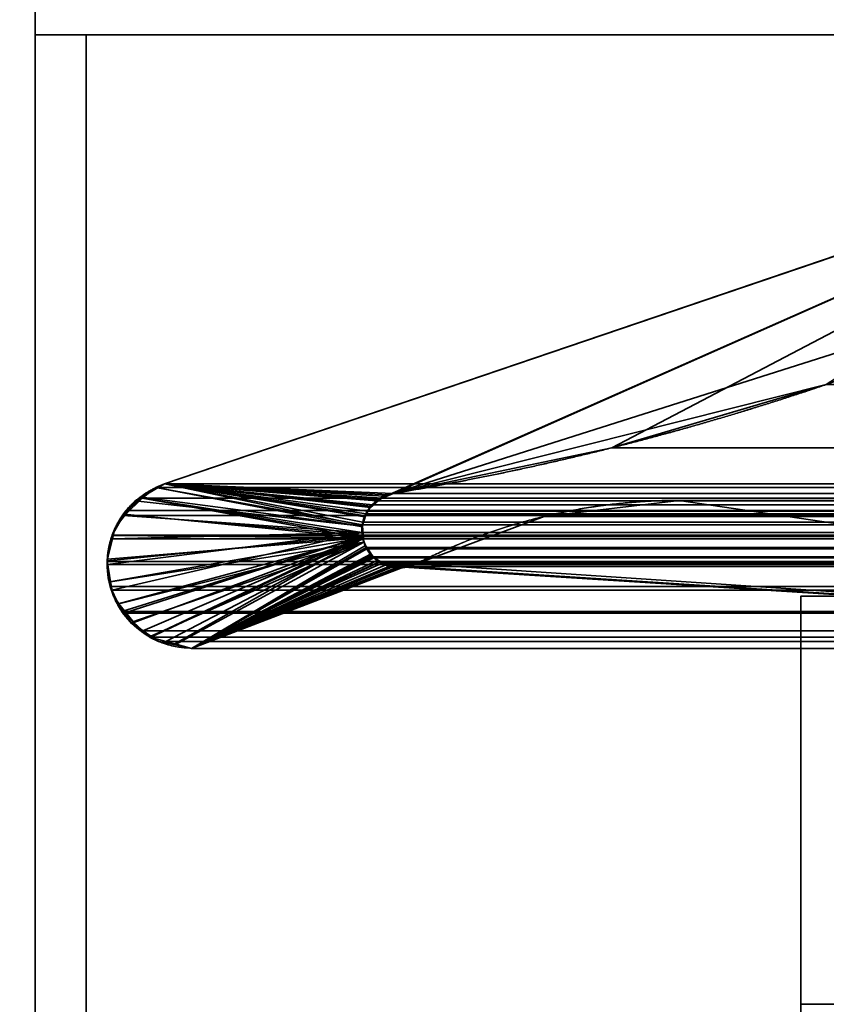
# Model space of a CAD drawing. Header units: millimetres. Extents: x -625 to 3625, y -115 to 71.
# Tile 40 of 256: x -413 to -409, y -2 to 3. Entities that reach past the tile are written whole.
import ezdxf

# ---------------------------------------------------------------- set-up
doc = ezdxf.new("R2010")
doc.units = ezdxf.units.MM
doc.layers.add('151', color=7, linetype='Continuous', true_color=0xffffff)

# ---------------------------------------------------------------- blocks, each defined once
blk = doc.blocks.new('UG_SURFACE_001')
at = {"layer": '151', "color": 252, "linetype": 'Continuous', "lineweight": 35}
for points in [[(625, -31, 2234.9999), (625, 69, 2234.9999), (-625, 69, 2234.9999), (-625, -31, 2234.9999)], [(-475, -31, 2085), (-475, 69, 2085), (475, 69, 2085), (475, -31, 2085)]]:
    blk.add_3dface(points, dxfattribs=at)
blk = doc.blocks.new('UG_SURFACE_009')
at = {"layer": '151', "color": 43, "linetype": 'Continuous', "lineweight": 35}
for points in [[(-409, -49, 2017), (409, -49, 2017), (409, 0, 2017), (-409, 0, 2017)], [(-409, 0, 2), (-370, 0, 951.5), (-344, 0, 948)], [(-409, 0, 2), (-409, 0, 2017), (-370, 0, 1186.5), (-370, 0, 951.5)], [(-344, 0, 948), (-318, 0, 951.5), (409, 0, 2), (-409, 0, 2)], [(-409, 0, 2017), (-344, 0, 1190.0001), (-370, 0, 1186.5)], [(-318, 0, 1186.5), (-344, 0, 1190.0001), (-409, 0, 2017), (409, 0, 2017)], [(-409, -23.5, 1121.0001), (-409, 0, 2017), (-409, -20.7324, 30.5)], [(-409, -23.5, 1121.0001), (-409, -23.5, 1145), (-409, 0, 2017)], [(-409, -23.5, 1145), (-409, -32.5, 1145), (-409, -32.5, 1148.5), (-409, 0, 2017)], [(-409, 0, 2017), (-409, 0, 2), (-409, -19.5, 23.5), (-409, -19.5, 24.884)], [(-409, -49, 2017), (-409, 0, 2017), (-409, -32.5, 1148.5), (-409, -35.5, 1148.5)], [(-409, -20.7324, 30.5), (-409, 0, 2017), (-409, -19.5, 24.884)], [(-409, 0, 2), (409, 0, 2), (409, -2), (-409, -2)], [(-409, -19.5, 23.5), (-409, 0, 2), (-409, -2), (-409, -23.5, 12.5)]]:
    blk.add_3dface(points, dxfattribs=at)
blk = doc.blocks.new('UG_SURFACE_012')
at = {"layer": '151', "color": 46, "linetype": 'Continuous', "lineweight": 35}
for points in [[(-406.8378, 2.3457, -5), (-412.1169, 0.55, -5), (-412.1169, 0.55, 2020.6168), (-406.8378, 2.3457, 2015.3377)], [(-412.1169, 0.55, -5), (-406.8378, 2.3457, -5), (-411.0695, 0.4741, -5)], [(-406.8378, 2.3457, 2015.3377), (-412.1169, 0.55, 2020.6168), (-410.9966, 0.5033, 2019.4967), (-409.9251, 0.727, 2018.425)], [(-411.0177, 0.4949, -5), (-411.0695, 0.4741, -5), (-406.8378, 2.3457, -5)], [(-406.8378, 2.3457, -5), (-410.9966, 0.5033, -5), (-411.0177, 0.4949, -5)], [(-406.8378, 2.3457, -5), (-406.3314, 1.9846, -5), (-410.9966, 0.5033, -5)], [(-409.9251, 0.727, 2018.425), (-408.8752, 1.0371, 2017.3752), (-406.8378, 2.3457, 2015.3377)], [(-408.8752, 1.0371, -5), (-410.9966, 0.5033, -5), (-406.3314, 1.9846, -5), (-406.4144, 1.935, -5)], [(-410.9966, 0.5033, -5), (-408.8752, 1.0371, -5), (-408.8752, 1.0371, 2017.3752)], [(-408.8752, 1.0371, 2017.3752), (-409.9251, 0.727, 2018.425), (-410.9966, 0.5033, -5)], [(-409.9251, 0.727, 2018.425), (-410.9966, 0.5033, 2019.4967), (-410.9966, 0.5033, -5)], [(-412.2276, 0.4853, -5), (-412.1591, 0.533, 2020.6592), (-412.1169, 0.55, 2020.6168)], [(-412.1169, 0.55, 2020.6168), (-412.1169, 0.55, -5), (-412.2276, 0.4853, -5)], [(-412.2276, 0.4853, -5), (-412.1169, 0.55, -5), (-411.1474, 0.3471, -5), (-411.1488, 0.3428, -5)], [(-412.2276, 0.4853, -5), (-412.2266, 0.4804, 2020.7267), (-412.1591, 0.533, 2020.6592)], [(-411.147, 0.297, 2019.6469), (-411.1492, 0.3391, 2019.6493), (-412.1591, 0.533, 2020.6592), (-412.2266, 0.4804, 2020.7267)], [(-412.1169, 0.55, 2020.6168), (-412.1591, 0.533, 2020.6592), (-411.1492, 0.3391, 2019.6493), (-411.1474, 0.347, 2019.6474)], [(-412.1169, 0.55, -5), (-411.0695, 0.4741, -5), (-411.0697, 0.474, -5)], [(-411.0697, 0.474, -5), (-411.1075, 0.4341, -5), (-412.1169, 0.55, -5)], [(-411.1075, 0.4341, -5), (-411.1236, 0.4171, -5), (-412.1169, 0.55, -5)], [(-412.1169, 0.55, -5), (-411.1236, 0.4171, -5), (-411.1317, 0.3934, -5)], [(-411.1317, 0.3934, -5), (-411.1474, 0.3471, -5), (-412.1169, 0.55, -5)], [(-412.1169, 0.55, 2020.6168), (-411.0389, 0.4909, 2019.5389), (-411.0188, 0.4968, 2019.5189)], [(-411.0188, 0.4968, 2019.5189), (-410.9966, 0.5033, 2019.4967), (-412.1169, 0.55, 2020.6168)], [(-412.1169, 0.55, 2020.6168), (-411.1063, 0.4412, 2019.6064), (-411.068, 0.4694, 2019.568)], [(-412.1169, 0.55, 2020.6168), (-411.1373, 0.3893, 2019.6373), (-411.1346, 0.3939, 2019.6345)], [(-411.068, 0.4694, 2019.568), (-411.0389, 0.4909, 2019.5389), (-412.1169, 0.55, 2020.6168)], [(-411.1346, 0.3939, 2019.6345), (-411.1095, 0.4358, 2019.6095), (-412.1169, 0.55, 2020.6168)], [(-411.1095, 0.4358, 2019.6095), (-411.1063, 0.4412, 2019.6064), (-412.1169, 0.55, 2020.6168)], [(-411.1474, 0.347, 2019.6474), (-411.1373, 0.3893, 2019.6373), (-412.1169, 0.55, 2020.6168)], [(-412.2266, 0.4804, 2020.7267), (-412.2276, 0.4853, -5), (-412.2595, 0.4666, -5)], [(-411.1488, 0.3428, -5), (-412.2595, 0.4666, -5), (-412.2276, 0.4853, -5)], [(-411.0697, 0.474, -5), (-411.0695, 0.4741, -5), (-411.0188, 0.4968, 2019.5189)], [(-411.0188, 0.4968, 2019.5189), (-411.0389, 0.4909, 2019.5389), (-411.0697, 0.474, -5)], [(-411.0389, 0.4909, 2019.5389), (-411.068, 0.4694, 2019.568), (-411.0697, 0.474, -5)], [(-411.0695, 0.4741, -5), (-411.0177, 0.4949, -5), (-411.0188, 0.4968, 2019.5189)], [(-410.9966, 0.5033, 2019.4967), (-411.0188, 0.4968, 2019.5189), (-411.0177, 0.4949, -5)], [(-411.0177, 0.4949, -5), (-410.9966, 0.5033, -5), (-410.9966, 0.5033, 2019.4967)], [(-412.2266, 0.4804, 2020.7267), (-412.3041, 0.42, 2020.8042), (-412.3142, 0.4021, 2020.8142), (-411.1464, 0.2863, 2019.6464)], [(-412.3096, 0.3994, -5), (-412.3041, 0.42, 2020.8042), (-412.2266, 0.4804, 2020.7267)], [(-412.2266, 0.4804, 2020.7267), (-412.2595, 0.4666, -5), (-412.3096, 0.3994, -5)], [(-412.3096, 0.3994, -5), (-412.2595, 0.4666, -5), (-411.1488, 0.3428, -5), (-411.1441, 0.2973, -5)], [(-412.2266, 0.4804, 2020.7267), (-411.1464, 0.2863, 2019.6464), (-411.147, 0.297, 2019.6469)], [(-411.1095, 0.4358, 2019.6095), (-411.1346, 0.3939, 2019.6345), (-411.1317, 0.3934, -5)], [(-411.1317, 0.3934, -5), (-411.1236, 0.4171, -5), (-411.1095, 0.4358, 2019.6095)], [(-411.1236, 0.4171, -5), (-411.1075, 0.4341, -5), (-411.1095, 0.4358, 2019.6095)], [(-411.1063, 0.4412, 2019.6064), (-411.1095, 0.4358, 2019.6095), (-411.1075, 0.4341, -5)], [(-411.1075, 0.4341, -5), (-411.0697, 0.474, -5), (-411.068, 0.4694, 2019.568)], [(-411.068, 0.4694, 2019.568), (-411.1063, 0.4412, 2019.6064), (-411.1075, 0.4341, -5)], [(-404.6716, -0.2556, -5), (-410.8828, 0.159, -5), (-410.2576, 0.3907, -5), (-409.5955, 0.4694, -5)], [(-409.5955, 0.4694, 2018.0955), (-410.2576, 0.3907, 2018.7576), (-410.8828, 0.159, 2019.3827), (-404.6716, -0.2556, 2013.1717)], [(-410.2576, 0.3907, 2018.7576), (-409.5955, 0.4694, 2018.0955), (-409.5955, 0.4694, -5), (-410.2576, 0.3907, -5)], [(-409.5955, 0.4694, -5), (-404.6716, 0.4694, -5), (-404.6716, -0.2556, -5)], [(-404.6716, -0.2556, 2013.1717), (-404.6716, 0.4694, 2013.1717), (-409.5955, 0.4694, 2018.0955)], [(-409.5955, 0.4694, 2018.0955), (-404.6716, 0.4694, 2013.1717), (-404.6716, 0.4694, -5), (-409.5955, 0.4694, -5)], [(-412.3142, 0.4021, 2020.8142), (-412.373, 0.2984, 2020.8731), (-412.3731, 0.2979, 2020.8731), (-411.1464, 0.2863, 2019.6464)], [(-412.3582, 0.3341, -5), (-412.373, 0.2984, 2020.8731), (-412.3142, 0.4021, 2020.8142)], [(-411.1441, 0.2973, -5), (-412.3673, 0.2965, -5), (-412.3582, 0.3341, -5), (-412.3096, 0.3994, -5)], [(-412.3142, 0.4021, 2020.8142), (-412.3096, 0.3994, -5), (-412.3582, 0.3341, -5)], [(-412.3096, 0.3994, -5), (-412.3142, 0.4021, 2020.8142), (-412.3041, 0.42, 2020.8042)], [(-411.1474, 0.3471, -5), (-411.1317, 0.3934, -5), (-411.1346, 0.3939, 2019.6345)], [(-411.1346, 0.3939, 2019.6345), (-411.1373, 0.3893, 2019.6373), (-411.1474, 0.3471, -5)], [(-411.1373, 0.3893, 2019.6373), (-411.1474, 0.347, 2019.6474), (-411.1474, 0.3471, -5)], [(-410.2576, 0.3907, -5), (-410.8828, 0.159, -5), (-410.8828, 0.159, 2019.3827), (-410.2576, 0.3907, 2018.7576)], [(-411.1474, 0.347, 2019.6474), (-411.1492, 0.3391, 2019.6493), (-411.1441, 0.2973, -5)], [(-411.1492, 0.3391, 2019.6493), (-411.147, 0.297, 2019.6469), (-411.1441, 0.2973, -5)], [(-411.1488, 0.3428, -5), (-411.1474, 0.3471, -5), (-411.1474, 0.347, 2019.6474)], [(-411.1441, 0.2973, -5), (-411.1488, 0.3428, -5), (-411.1474, 0.347, 2019.6474)], [(-411.1441, 0.2973, -5), (-412.3971, 0.1735, -5), (-412.395, 0.1823, -5), (-412.3673, 0.2965, -5)], [(-412.3802, 0.0709, -5), (-412.3971, 0.1735, -5), (-411.1441, 0.2973, -5), (-411.1407, 0.2647, -5)], [(-412.395, 0.1823, -5), (-412.3949, 0.1821, 2020.8948), (-412.3731, 0.2979, 2020.8731)], [(-412.3731, 0.2979, 2020.8731), (-412.3673, 0.2965, -5), (-412.395, 0.1823, -5)], [(-411.1464, 0.2863, 2019.6464), (-412.3731, 0.2979, 2020.8731), (-412.3949, 0.1821, 2020.8948)], [(-412.3673, 0.2965, -5), (-412.3731, 0.2979, 2020.8731), (-412.373, 0.2984, 2020.8731)], [(-412.373, 0.2984, 2020.8731), (-412.3582, 0.3341, -5), (-412.3673, 0.2965, -5)], [(-411.1407, 0.2647, -5), (-411.1441, 0.2973, -5), (-411.147, 0.297, 2019.6469)], [(-411.1407, 0.2647, -5), (-411.147, 0.297, 2019.6469), (-411.1464, 0.2863, 2019.6464)], [(-411.1464, 0.2863, 2019.6464), (-412.3949, 0.1821, 2020.8948), (-412.3973, 0.1693, 2020.8974), (-412.3851, 0.0703, 2020.885)], [(-411.1464, 0.2863, 2019.6464), (-412.3851, 0.0703, 2020.885), (-412.3822, 0.0469, 2020.8821), (-412.3428, -0.0375, 2020.8428)], [(-412.3401, -0.0369, -5), (-412.3702, 0.0105, -5), (-412.3802, 0.0709, -5), (-411.1407, 0.2647, -5)], [(-412.3428, -0.0375, 2020.8428), (-412.3252, -0.0754, 2020.8251), (-412.266, -0.1298, 2020.766), (-411.1464, 0.2863, 2019.6464)], [(-411.1407, 0.2647, -5), (-412.2816, -0.1289, -5), (-412.3401, -0.0369, -5)], [(-412.1834, -0.1965, -5), (-412.2691, -0.1375, -5), (-412.2816, -0.1289, -5), (-411.1407, 0.2647, -5)], [(-411.1464, 0.2863, 2019.6464), (-412.266, -0.1298, 2020.766), (-412.1881, -0.2015, 2020.6881), (-412.1872, -0.2018, 2020.6871)], [(-412.1872, -0.2018, 2020.6871), (-412.0656, -0.2339, 2020.5655), (-411.1464, 0.2863, 2019.6464)], [(-411.1407, 0.2647, -5), (-412.0657, -0.2389, -5), (-412.1455, -0.2226, -5), (-412.1834, -0.1965, -5)], [(-411.1407, 0.2647, -5), (-411.1314, 0.2489, -5), (-411.9836, -0.2556, -5), (-412.0657, -0.2389, -5)], [(-412.0656, -0.2339, 2020.5655), (-411.9836, -0.2556, 2020.4837), (-411.1325, 0.2484, 2019.6326), (-411.1464, 0.2863, 2019.6464)], [(-411.9836, -0.2556, -5), (-411.1314, 0.2489, -5), (-411.1052, 0.2047, -5)], [(-411.9836, -0.2556, 2020.4837), (-411.1269, 0.2332, 2019.6269), (-411.1325, 0.2484, 2019.6326)], [(-411.1407, 0.2647, -5), (-411.1464, 0.2863, 2019.6464), (-411.1325, 0.2484, 2019.6326)], [(-411.1325, 0.2484, 2019.6326), (-411.1314, 0.2489, -5), (-411.1407, 0.2647, -5)], [(-411.1314, 0.2489, -5), (-411.1325, 0.2484, 2019.6326), (-411.1269, 0.2332, 2019.6269)], [(-411.1314, 0.2489, -5), (-411.1269, 0.2332, 2019.6269), (-411.1045, 0.2077, 2019.6044)], [(-411.1045, 0.2077, 2019.6044), (-411.1052, 0.2047, -5), (-411.1314, 0.2489, -5)], [(-411.1045, 0.2077, 2019.6044), (-411.1269, 0.2332, 2019.6269), (-411.9836, -0.2556, 2020.4837)], [(-411.9836, -0.2556, 2020.4837), (-411.0753, 0.1745, 2019.5754), (-411.1045, 0.2077, 2019.6044)], [(-411.1052, 0.2047, -5), (-411.1007, 0.1972, -5), (-411.9836, -0.2556, -5)], [(-411.9836, -0.2556, -5), (-411.1007, 0.1972, -5), (-411.0596, 0.1688, -5)], [(-411.1007, 0.1972, -5), (-411.1052, 0.2047, -5), (-411.1045, 0.2077, 2019.6044)], [(-411.1007, 0.1972, -5), (-411.1045, 0.2077, 2019.6044), (-411.0753, 0.1745, 2019.5754)], [(-411.1007, 0.1972, -5), (-411.0753, 0.1745, 2019.5754), (-411.0611, 0.1692, 2019.5611)], [(-411.0611, 0.1692, 2019.5611), (-411.0596, 0.1688, -5), (-411.1007, 0.1972, -5)], [(-412.3971, 0.1735, -5), (-412.3973, 0.1693, 2020.8974), (-412.3949, 0.1821, 2020.8948)], [(-412.3851, 0.0703, 2020.885), (-412.3973, 0.1693, 2020.8974), (-412.3971, 0.1735, -5)], [(-412.3949, 0.1821, 2020.8948), (-412.395, 0.1823, -5), (-412.3971, 0.1735, -5)], [(-412.3971, 0.1735, -5), (-412.3802, 0.0709, -5), (-412.3851, 0.0703, 2020.885)], [(-411.0611, 0.1692, 2019.5611), (-411.0753, 0.1745, 2019.5754), (-411.9836, -0.2556, 2020.4837)], [(-411.0092, 0.1494, 2019.5091), (-411.0611, 0.1692, 2019.5611), (-411.9836, -0.2556, 2020.4837)], [(-411.0596, 0.1688, -5), (-411.0361, 0.1525, -5), (-411.9836, -0.2556, -5)], [(-411.9836, -0.2556, 2020.4837), (-404.6716, -0.2556, 2013.1717), (-410.8828, 0.159, 2019.3827), (-410.9462, 0.1468, 2019.4461)], [(-411.9836, -0.2556, -5), (-411.0361, 0.1525, -5), (-411.0095, 0.1479, -5)], [(-411.9836, -0.2556, 2020.4837), (-410.9834, 0.1396, 2019.4836), (-411.0092, 0.1494, 2019.5091)], [(-411.0095, 0.1479, -5), (-410.9587, 0.139, -5), (-411.9836, -0.2556, -5)], [(-410.9462, 0.1468, 2019.4461), (-410.9834, 0.1396, 2019.4836), (-411.9836, -0.2556, 2020.4837)], [(-411.0596, 0.1688, -5), (-411.0611, 0.1692, 2019.5611), (-411.0092, 0.1494, 2019.5091)], [(-411.0092, 0.1494, 2019.5091), (-411.0361, 0.1525, -5), (-411.0596, 0.1688, -5)], [(-411.0092, 0.1494, 2019.5091), (-411.0095, 0.1479, -5), (-411.0361, 0.1525, -5)], [(-411.0095, 0.1479, -5), (-411.0092, 0.1494, 2019.5091), (-410.9834, 0.1396, 2019.4836)], [(-411.0095, 0.1479, -5), (-410.9834, 0.1396, 2019.4836), (-410.9462, 0.1468, 2019.4461)], [(-410.9462, 0.1468, 2019.4461), (-410.9587, 0.139, -5), (-411.0095, 0.1479, -5)], [(-410.9462, 0.1468, 2019.4461), (-410.9462, 0.1423, -5), (-410.9587, 0.139, -5)], [(-410.9462, 0.1423, -5), (-410.8828, 0.159, -5), (-404.6716, -0.2556, -5)], [(-410.9462, 0.1423, -5), (-410.9462, 0.1468, 2019.4461), (-410.8828, 0.159, 2019.3827)], [(-410.8828, 0.159, 2019.3827), (-410.8828, 0.159, -5), (-410.9462, 0.1423, -5)], [(-404.6716, -0.2556, -5), (-411.9836, -0.2556, -5), (-410.9587, 0.139, -5), (-410.9462, 0.1423, -5)], [(-412.3822, 0.0469, 2020.8821), (-412.3851, 0.0703, 2020.885), (-412.3802, 0.0709, -5)], [(-412.3802, 0.0709, -5), (-412.3702, 0.0105, -5), (-412.3822, 0.0469, 2020.8821)], [(-412.3428, -0.0375, 2020.8428), (-412.3822, 0.0469, 2020.8821), (-412.3702, 0.0105, -5)], [(-412.3702, 0.0105, -5), (-412.3401, -0.0369, -5), (-412.3428, -0.0375, 2020.8428)], [(-412.3252, -0.0754, 2020.8251), (-412.3428, -0.0375, 2020.8428), (-412.3401, -0.0369, -5)], [(-412.3401, -0.0369, -5), (-412.2816, -0.1289, -5), (-412.266, -0.1298, 2020.766)], [(-412.266, -0.1298, 2020.766), (-412.3252, -0.0754, 2020.8251), (-412.3401, -0.0369, -5)], [(-412.2816, -0.1289, -5), (-412.2691, -0.1375, -5), (-412.266, -0.1298, 2020.766)], [(-412.1881, -0.2015, 2020.6881), (-412.266, -0.1298, 2020.766), (-412.2691, -0.1375, -5)], [(-412.2691, -0.1375, -5), (-412.1834, -0.1965, -5), (-412.1872, -0.2018, 2020.6871)], [(-412.1872, -0.2018, 2020.6871), (-412.1881, -0.2015, 2020.6881), (-412.2691, -0.1375, -5)], [(-412.1872, -0.2018, 2020.6871), (-412.1834, -0.1965, -5), (-412.1455, -0.2226, -5)], [(-412.0656, -0.2339, 2020.5655), (-412.1872, -0.2018, 2020.6871), (-412.1455, -0.2226, -5)], [(-412.1455, -0.2226, -5), (-412.0657, -0.2389, -5), (-412.0656, -0.2339, 2020.5655)], [(-411.9836, -0.2556, 2020.4837), (-412.0656, -0.2339, 2020.5655), (-412.0657, -0.2389, -5)], [(-412.0657, -0.2389, -5), (-411.9836, -0.2556, -5), (-411.9836, -0.2556, 2020.4837)], [(-404.6716, -0.2556, 2013.1717), (-411.9836, -0.2556, 2020.4837), (-411.9836, -0.2556, -5), (-404.6716, -0.2556, -5)]]:
    blk.add_3dface(points, dxfattribs=at)
blk = doc.blocks.new('UG_SURFACE_013')
at = {"layer": '151', "color": 46, "linetype": 'Continuous', "lineweight": 35}
for points in [[(-406.8378, 2.3457, 2015.3377), (-412.1169, 0.55, 2020.6168), (412.1169, 0.55, 2020.6168), (406.8378, 2.3457, 2015.3377)], [(-409.9251, 0.727, 2018.425), (-410.9966, 0.5033, 2019.4967), (-412.1169, 0.55, 2020.6168), (-406.8378, 2.3457, 2015.3377)], [(-406.8378, 2.3457, 2015.3377), (-408.8752, 1.0371, 2017.3752), (-409.9251, 0.727, 2018.425)], [(-409.9251, 0.727, 2018.425), (408.8752, 1.0371, 2017.3752), (409.9251, 0.727, 2018.425)], [(-409.9251, 0.727, 2018.425), (-408.8752, 1.0371, 2017.3752), (408.8752, 1.0371, 2017.3752)], [(409.9251, 0.727, 2018.425), (-410.9966, 0.5033, 2019.4967), (-409.9251, 0.727, 2018.425)], [(409.9251, 0.727, 2018.425), (410.9966, 0.5033, 2019.4967), (-410.9966, 0.5033, 2019.4967)], [(-412.1591, 0.533, 2020.6592), (-412.227, 0.4801, 2020.7269), (412.227, 0.4801, 2020.7269)], [(-412.227, 0.4801, 2020.7269), (-412.1591, 0.533, 2020.6592), (-411.1465, 0.3497, 2019.6466), (-411.1497, 0.3118, 2019.6497)], [(412.1591, 0.533, 2020.6592), (412.1169, 0.55, 2020.6168), (-412.1169, 0.55, 2020.6168), (-412.1591, 0.533, 2020.6592)], [(-412.1591, 0.533, 2020.6592), (-412.1169, 0.55, 2020.6168), (-411.1454, 0.3629, 2019.6455), (-411.1465, 0.3497, 2019.6466)], [(-412.1591, 0.533, 2020.6592), (412.227, 0.4801, 2020.7269), (412.1591, 0.533, 2020.6592)], [(-412.1169, 0.55, 2020.6168), (-410.9966, 0.5033, 2019.4967), (-411.0499, 0.4801, 2019.5498)], [(-412.1169, 0.55, 2020.6168), (-411.0783, 0.4678, 2019.5782), (-411.0956, 0.4484, 2019.5956)], [(-411.0499, 0.4801, 2019.5498), (-411.0783, 0.4678, 2019.5782), (-412.1169, 0.55, 2020.6168)], [(-412.1169, 0.55, 2020.6168), (-411.1241, 0.4162, 2019.6242), (-411.1292, 0.4035, 2019.6292)], [(-411.0956, 0.4484, 2019.5956), (-411.1241, 0.4162, 2019.6242), (-412.1169, 0.55, 2020.6168)], [(-411.1292, 0.4035, 2019.6292), (-411.1454, 0.3629, 2019.6455), (-412.1169, 0.55, 2020.6168)], [(-411.0499, 0.4801, 2019.5498), (-410.9966, 0.5033, 2019.4967), (410.9966, 0.5033, 2019.4967)], [(410.9966, 0.5033, 2019.4967), (411.0389, 0.4909, 2019.5389), (-411.0499, 0.4801, 2019.5498)], [(411.0389, 0.4909, 2019.5389), (411.0501, 0.4827, 2019.5501), (-411.0499, 0.4801, 2019.5498)], [(-411.0499, 0.4801, 2019.5498), (411.0501, 0.4827, 2019.5501), (411.0962, 0.4486, 2019.5961)], [(-412.3183, 0.3949, 2020.8182), (-412.3041, 0.42, 2020.8042), (-412.227, 0.4801, 2020.7269), (-411.1497, 0.3118, 2019.6497)], [(412.3041, 0.42, 2020.8042), (412.227, 0.4801, 2020.7269), (-412.227, 0.4801, 2020.7269), (-412.3041, 0.42, 2020.8042)], [(-411.1241, 0.4162, 2019.6242), (-411.0956, 0.4484, 2019.5956), (411.0962, 0.4486, 2019.5961)], [(411.0962, 0.4486, 2019.5961), (411.1063, 0.4412, 2019.6064), (-411.1241, 0.4162, 2019.6242)], [(411.1063, 0.4412, 2019.6064), (411.1291, 0.4029, 2019.6292), (-411.1241, 0.4162, 2019.6242)], [(411.0962, 0.4486, 2019.5961), (-411.0956, 0.4484, 2019.5956), (-411.0783, 0.4678, 2019.5782)], [(411.0962, 0.4486, 2019.5961), (-411.0783, 0.4678, 2019.5782), (-411.0499, 0.4801, 2019.5498)], [(-404.6716, -0.2556, 2013.1717), (-410.8828, 0.159, 2019.3827), (-410.2576, 0.3907, 2018.7576), (-409.5955, 0.4694, 2018.0955)], [(410.2576, 0.3907, 2018.7576), (409.5955, 0.4694, 2018.0955), (-409.5955, 0.4694, 2018.0955), (-410.2576, 0.3907, 2018.7576)], [(-409.5955, 0.4694, 2018.0955), (-404.6716, 0.4694, 2013.1717), (-404.6716, -0.2556, 2013.1717)], [(409.5955, 0.4694, 2018.0955), (404.6716, 0.4694, 2013.1717), (-404.6716, 0.4694, 2013.1717), (-409.5955, 0.4694, 2018.0955)], [(-411.1497, 0.3118, 2019.6497), (-412.3761, 0.2817, 2020.8762), (-412.373, 0.2984, 2020.8731), (-412.3183, 0.3949, 2020.8182)], [(412.373, 0.2984, 2020.8731), (412.3183, 0.3949, 2020.8182), (-412.3183, 0.3949, 2020.8182), (-412.373, 0.2984, 2020.8731)], [(-412.3183, 0.3949, 2020.8182), (412.3183, 0.3949, 2020.8182), (412.3041, 0.42, 2020.8042)], [(-412.3041, 0.42, 2020.8042), (-412.3183, 0.3949, 2020.8182), (412.3041, 0.42, 2020.8042)], [(411.1373, 0.3893, 2019.6373), (-411.1465, 0.3497, 2019.6466), (-411.1454, 0.3629, 2019.6455)], [(411.1373, 0.3893, 2019.6373), (411.1468, 0.3494, 2019.6469), (-411.1465, 0.3497, 2019.6466)], [(-411.1454, 0.3629, 2019.6455), (-411.1292, 0.4035, 2019.6292), (411.1291, 0.4029, 2019.6292)], [(411.1291, 0.4029, 2019.6292), (411.1373, 0.3893, 2019.6373), (-411.1454, 0.3629, 2019.6455)], [(411.1291, 0.4029, 2019.6292), (-411.1292, 0.4035, 2019.6292), (-411.1241, 0.4162, 2019.6242)], [(-410.2576, 0.3907, 2018.7576), (-410.8828, 0.159, 2019.3827), (410.8828, 0.159, 2019.3827), (410.2576, 0.3907, 2018.7576)], [(-411.1497, 0.3118, 2019.6497), (-411.1465, 0.3497, 2019.6466), (411.1468, 0.3494, 2019.6469)], [(-411.147, 0.2928, 2019.6471), (-411.1497, 0.3118, 2019.6497), (411.1468, 0.3494, 2019.6469)], [(411.1468, 0.3494, 2019.6469), (411.1492, 0.3391, 2019.6493), (-411.147, 0.2928, 2019.6471)], [(411.1492, 0.3391, 2019.6493), (411.1468, 0.2927, 2019.6466), (-411.147, 0.2928, 2019.6471)], [(-412.3956, 0.1555, 2020.8955), (-412.3973, 0.1693, 2020.8974), (-412.3761, 0.2817, 2020.8762), (-411.1497, 0.3118, 2019.6497)], [(-411.1497, 0.3118, 2019.6497), (-412.3743, 0.0299, 2020.8743), (-412.3822, 0.0469, 2020.8821), (-412.3956, 0.1555, 2020.8955)], [(-412.3761, 0.2817, 2020.8762), (412.3761, 0.2817, 2020.8762), (412.373, 0.2984, 2020.8731)], [(-412.373, 0.2984, 2020.8731), (-412.3761, 0.2817, 2020.8762), (412.373, 0.2984, 2020.8731)], [(-411.1497, 0.3118, 2019.6497), (-411.147, 0.2928, 2019.6471), (-412.3252, -0.0754, 2020.8251), (-412.3743, 0.0299, 2020.8743)], [(-412.316, -0.0838, 2020.8161), (-412.3252, -0.0754, 2020.8251), (-411.147, 0.2928, 2019.6471)], [(-411.147, 0.2928, 2019.6471), (-412.2224, -0.1699, 2020.7224), (-412.316, -0.0838, 2020.8161)], [(-412.1881, -0.2015, 2020.6881), (-412.2224, -0.1699, 2020.7224), (-411.147, 0.2928, 2019.6471)], [(-411.147, 0.2928, 2019.6471), (-411.1455, 0.2818, 2019.6455), (-412.1092, -0.2224, 2020.6091), (-412.1881, -0.2015, 2020.6881)], [(-411.1455, 0.2818, 2019.6455), (-411.147, 0.2928, 2019.6471), (411.1468, 0.2927, 2019.6466)], [(-411.1455, 0.2818, 2019.6455), (411.1468, 0.2927, 2019.6466), (411.1464, 0.2863, 2019.6464)], [(412.3973, 0.1693, 2020.8974), (412.3761, 0.2817, 2020.8762), (-412.3761, 0.2817, 2020.8762), (-412.3973, 0.1693, 2020.8974)], [(-411.9836, -0.2556, 2020.4837), (-412.1092, -0.2224, 2020.6091), (-411.1455, 0.2818, 2019.6455), (-411.1288, 0.2388, 2019.6288)], [(-411.1288, 0.2388, 2019.6288), (-411.1455, 0.2818, 2019.6455), (411.1464, 0.2863, 2019.6464)], [(411.1464, 0.2863, 2019.6464), (411.1289, 0.2387, 2019.629), (-411.1288, 0.2388, 2019.6288)], [(-411.1288, 0.2388, 2019.6288), (-411.126, 0.2317, 2019.6261), (-411.9836, -0.2556, 2020.4837)], [(-411.9836, -0.2556, 2020.4837), (-411.126, 0.2317, 2019.6261), (-411.0952, 0.1927, 2019.5951)], [(-411.126, 0.2317, 2019.6261), (-411.1288, 0.2388, 2019.6288), (411.1289, 0.2387, 2019.629)], [(-411.126, 0.2317, 2019.6261), (411.1289, 0.2387, 2019.629), (411.1269, 0.2332, 2019.6269)], [(-411.126, 0.2317, 2019.6261), (411.1269, 0.2332, 2019.6269), (411.0937, 0.1955, 2019.5937)], [(411.0937, 0.1955, 2019.5937), (-411.0952, 0.1927, 2019.5951), (-411.126, 0.2317, 2019.6261)], [(-411.0912, 0.1877, 2019.5913), (-411.0952, 0.1927, 2019.5951), (411.0937, 0.1955, 2019.5937)], [(-411.0912, 0.1877, 2019.5913), (411.0937, 0.1955, 2019.5937), (411.0753, 0.1745, 2019.5754)], [(-412.3973, 0.1693, 2020.8974), (-412.3956, 0.1555, 2020.8955), (412.3973, 0.1693, 2020.8974)], [(-412.3956, 0.1555, 2020.8955), (412.3956, 0.1555, 2020.8955), (412.3973, 0.1693, 2020.8974)], [(412.3822, 0.0469, 2020.8821), (-412.3956, 0.1555, 2020.8955), (-412.3822, 0.0469, 2020.8821)], [(412.3822, 0.0469, 2020.8821), (412.3956, 0.1555, 2020.8955), (-412.3956, 0.1555, 2020.8955)], [(-411.0952, 0.1927, 2019.5951), (-411.0912, 0.1877, 2019.5913), (-411.9836, -0.2556, 2020.4837)], [(-411.9836, -0.2556, 2020.4837), (-411.0912, 0.1877, 2019.5913), (-411.0478, 0.1636, 2019.5477)], [(-411.0478, 0.1636, 2019.5477), (-411.0145, 0.1452, 2019.5146), (-411.9836, -0.2556, 2020.4837)], [(-411.9836, -0.2556, 2020.4837), (-411.0145, 0.1452, 2019.5146), (-410.9946, 0.1452, 2019.4945)], [(-410.9946, 0.1452, 2019.4945), (-410.9373, 0.1451, 2019.4373), (-411.9836, -0.2556, 2020.4837)], [(-410.9373, 0.1451, 2019.4373), (-410.9189, 0.1451, 2019.419), (-404.6716, -0.2556, 2013.1717), (-411.9836, -0.2556, 2020.4837)], [(-411.0912, 0.1877, 2019.5913), (411.0753, 0.1745, 2019.5754), (411.0481, 0.1642, 2019.5482)], [(411.0481, 0.1642, 2019.5482), (-411.0478, 0.1636, 2019.5477), (-411.0912, 0.1877, 2019.5913)], [(-411.0145, 0.1452, 2019.5146), (-411.0478, 0.1636, 2019.5477), (411.0481, 0.1642, 2019.5482)], [(-410.9946, 0.1452, 2019.4945), (-411.0145, 0.1452, 2019.5146), (411.0481, 0.1642, 2019.5482)], [(411.0481, 0.1642, 2019.5482), (410.9941, 0.1436, 2019.4941), (-410.9946, 0.1452, 2019.4945)], [(-410.9373, 0.1451, 2019.4373), (-410.9946, 0.1452, 2019.4945), (410.9941, 0.1436, 2019.4941)], [(410.9834, 0.1396, 2019.4836), (410.938, 0.1483, 2019.438), (-410.9373, 0.1451, 2019.4373)], [(-410.9189, 0.1451, 2019.419), (-410.9373, 0.1451, 2019.4373), (410.938, 0.1483, 2019.438)], [(410.9941, 0.1436, 2019.4941), (410.9834, 0.1396, 2019.4836), (-410.9373, 0.1451, 2019.4373)], [(-404.6716, -0.2556, 2013.1717), (-410.9189, 0.1451, 2019.419), (-410.8828, 0.159, 2019.3827)], [(-410.9189, 0.1451, 2019.419), (410.938, 0.1483, 2019.438), (410.8828, 0.159, 2019.3827)], [(410.8828, 0.159, 2019.3827), (-410.8828, 0.159, 2019.3827), (-410.9189, 0.1451, 2019.419)], [(-412.3822, 0.0469, 2020.8821), (-412.3743, 0.0299, 2020.8743), (412.3743, 0.0299, 2020.8743), (412.3822, 0.0469, 2020.8821)], [(412.3743, 0.0299, 2020.8743), (-412.3743, 0.0299, 2020.8743), (-412.3252, -0.0754, 2020.8251)], [(412.3252, -0.0754, 2020.8251), (412.3743, 0.0299, 2020.8743), (-412.3252, -0.0754, 2020.8251)], [(-412.3252, -0.0754, 2020.8251), (-412.316, -0.0838, 2020.8161), (412.316, -0.0838, 2020.8161), (412.3252, -0.0754, 2020.8251)], [(412.316, -0.0838, 2020.8161), (-412.316, -0.0838, 2020.8161), (-412.2224, -0.1699, 2020.7224), (412.2224, -0.1699, 2020.7224)], [(412.1881, -0.2015, 2020.6881), (-412.2224, -0.1699, 2020.7224), (-412.1881, -0.2015, 2020.6881)], [(412.1881, -0.2015, 2020.6881), (412.2224, -0.1699, 2020.7224), (-412.2224, -0.1699, 2020.7224)], [(-412.1881, -0.2015, 2020.6881), (-412.1092, -0.2224, 2020.6091), (412.1092, -0.2224, 2020.6091), (412.1881, -0.2015, 2020.6881)], [(412.1092, -0.2224, 2020.6091), (-412.1092, -0.2224, 2020.6091), (-411.9836, -0.2556, 2020.4837), (411.9836, -0.2556, 2020.4837)], [(404.6716, -0.2556, 2013.1717), (411.9836, -0.2556, 2020.4837), (-411.9836, -0.2556, 2020.4837), (-404.6716, -0.2556, 2013.1717)]]:
    blk.add_3dface(points, dxfattribs=at)
blk = doc.blocks.new('UG_SURFACE_027')
at = {"layer": '151', "color": 7, "linetype": 'Continuous', "lineweight": 35}
for points in [[(-412.75, 2.75, -5), (-412.75, -44.75, -5), (-412.75, -44.75, 2021.25), (-412.75, 2.75, 2021.25)], [(-412.75, -44.75, -5), (-412.75, 2.75, -5), (-412.5, 2.75, -5), (-412.5, -44.75, -5)], [(-412.5, 2.75, 2020.9999), (-412.5, 2.75, -5), (-412.75, 2.75, -5), (-412.75, 2.75, 2021.25)], [(-412.5, -44.75, 2020.9999), (-412.5, 2.75, 2020.9999), (-412.75, 2.75, 2021.25), (-412.75, -44.75, 2021.25)], [(-412.5, 2.75, 2020.9999), (-412.5, -44.75, 2020.9999), (-412.5, -44.75, -5), (-412.5, 2.75, -5)]]:
    blk.add_3dface(points, dxfattribs=at)
blk = doc.blocks.new('UG_SURFACE_028')
at = {"layer": '151', "color": 31, "linetype": 'Continuous', "lineweight": 35}
for points in [[(-451.75, -3.75, -5), (-456.25, -3.75, -5), (-460.75, 50.25, -5), (-412.75, 3.25, -5)], [(-412.75, 3.25, 2021.25), (-460.75, 50.25, 2069.2501), (-456.25, -3.75, 2064.75), (-451.75, -3.75, 2060.25)], [(-451.75, -44.75, -5), (-451.75, -3.75, -5), (-412.75, 3.25, -5), (-412.75, -44.75, -5)], [(-412.75, -44.75, 2021.25), (-412.75, 3.25, 2021.25), (-451.75, -3.75, 2060.25)], [(-412.75, 3.25, 2021.25), (-412.75, -44.75, 2021.25), (-412.75, -44.75, -5), (-412.75, 3.25, -5)]]:
    blk.add_3dface(points, dxfattribs=at)
blk = doc.blocks.new('UG_SURFACE_030')
at = {"layer": '151', "color": 31, "linetype": 'Continuous', "lineweight": 35}
for points in [[(460.75, -34.75, 2069.2501), (460.75, 50.25, 2069.2501), (-460.75, 50.25, 2069.2501), (-460.75, -34.75, 2069.2501)], [(-451.75, -3.75, 2060.25), (-456.25, -3.75, 2064.75), (-460.75, 50.25, 2069.2501), (-412.5, 5, 2020.9999)], [(-412.75, 3.25, 2021.25), (-451.75, -3.75, 2060.25), (-412.5, 5, 2020.9999)], [(-451.75, -44.75, 2060.25), (-451.75, -3.75, 2060.25), (-412.75, 3.25, 2021.25), (-412.75, -44.75, 2021.25)], [(412.75, 3.25, 2021.25), (412.75, -44.75, 2021.25), (-412.75, -44.75, 2021.25), (-412.75, 3.25, 2021.25)]]:
    blk.add_3dface(points, dxfattribs=at)
blk = doc.blocks.new('UG_SURFACE_032')
at = {"layer": '151', "color": 7, "linetype": 'Continuous', "lineweight": 35}
for points in [[(412.75, 2.75, 2021.25), (412.5, 2.75, 2020.9999), (-412.5, 2.75, 2020.9999), (-412.75, 2.75, 2021.25)], [(-412.75, 2.75, 2021.25), (-412.75, -44.75, 2021.25), (412.75, -44.75, 2021.25), (412.75, 2.75, 2021.25)], [(-412.75, -44.75, 2021.25), (-412.75, 2.75, 2021.25), (-412.5, 2.75, 2020.9999), (-412.5, -44.75, 2020.9999)], [(412.5, 2.75, 2020.9999), (412.5, -44.75, 2020.9999), (-412.5, -44.75, 2020.9999), (-412.5, 2.75, 2020.9999)]]:
    blk.add_3dface(points, dxfattribs=at)

msp = doc.modelspace()

# ---------------------------------------------------------------- linework, layer by layer
at = {"layer": '151', "color": 252, "linetype": 'Continuous', "lineweight": -3, "true_color": 0x939598}
for p, q in [((-412.75, 3.25, -5), (-412.75, -44.75, -5)), ((-412.75, 3.25, 2021.25), (-412.75, -44.75, 2021.25)), ((-412.75, 3.25, 2021.25), (-412.75, -44.75, 2021.25)), ((412.75, 2.75, 2021.25), (-412.75, 2.75, 2021.25)), ((-412.75, 2.75, 2021.25), (-412.5, 2.75, 2021)), ((-412.75, 2.75, 2021.25), (-412.75, -44.75, 2021.25)), ((-412.75, -44.75, 2021.25), (-412.75, 2.75, 2021.25)), ((-412.5, 2.75, 2021), (-412.75, 2.75, 2021.25)), ((-412.75, 2.75, -5), (-412.75, -44.75, -5)), ((-412.75, 2.75, -5), (-412.5, 2.75, -5)), ((-412.75, 2.75, 2021.25), (-412.75, 2.75, -5)), ((-412.5, 2.75, 2021), (-412.5, -44.75, 2021)), ((-412.5, -44.75, 2021), (-412.5, 2.75, 2021)), ((412.5, 2.75, 2021), (-412.5, 2.75, 2021)), ((-412.5, 2.75, 2021), (-412.5, 2.75, -5)), ((-412.5, 2.75, -5), (-412.5, -44.75, -5)), ((-412.5, 2.75, 2021), (-412.5, -44.75, 2021)), ((-406.8378, 2.3457, 2015.3378), (-412.1169, 0.55, 2020.6169)), ((-406.8378, 2.3457, 2015.3378), (-412.1169, 0.55, 2020.6169)), ((-406.8378, 2.3457, -5), (-412.1169, 0.55, -5)), ((412.1169, 0.55, 2020.6169), (-412.1169, 0.55, 2020.6169)), ((-412.1169, 0.55, 2020.6169), (-412.1169, 0.55, -5)), ((-410.9966, 0.5033, -5), (-410.9966, 0.5033, 2019.4966)), ((-410.9966, 0.5033, 2019.4966), (410.9966, 0.5033, 2019.4966)), ((-404.6716, 0.4694, 2013.1716), (-409.5956, 0.4694, 2018.0956)), ((-409.5956, 0.4694, -5), (-409.5956, 0.4694, 2018.0956)), ((-404.6716, 0.4694, -5), (-409.5956, 0.4694, -5)), ((-409.5956, 0.4694, 2018.0956), (-404.6716, 0.4694, 2013.1716)), ((-409.5956, 0.4694, 2018.0956), (409.5956, 0.4694, 2018.0956)), ((-410.8828, 0.159, -5), (-410.8828, 0.159, 2019.3828)), ((-410.8828, 0.159, 2019.3828), (410.8828, 0.159, 2019.3828)), ((-409, 0, 2017), (-409, -49, 2017)), ((-409, 0, 2017), (-409, 0, 2)), ((-409, 0, 2017), (409, 0, 2017)), ((-409, 0, 2), (-409, -2)), ((-409, 0, 2), (409, 0, 2)), ((-411.9836, -0.2556, 2020.4836), (-411.9836, -0.2556, -5)), ((-411.9836, -0.2556, -5), (-404.6716, -0.2556, -5)), ((411.9836, -0.2556, 2020.4836), (-411.9836, -0.2556, 2020.4836)), ((-411.9836, -0.2556, 2020.4836), (-404.6716, -0.2556, 2013.1716)), ((-404.6716, -0.2556, 2013.1716), (-411.9836, -0.2556, 2020.4836))]:
    msp.add_line(p, q, dxfattribs=at)
at = {"layer": '151', "color": 252, "linetype": 'Continuous', "lineweight": -3, "true_color": 0x939598, "extrusion": (0, 0, -1)}
for centre, radius, start, end in [((413.2088, 13.7773, 5), 13.4571, 251.21426, 260.53838), ((411.9836, 0.1582, 5), 0.4138, 270, 71.2143), ((409.5956, -2.3543, 5), 2.8238, 62.8795, 90)]:
    msp.add_arc(centre, radius, start, end, dxfattribs=at)
at = {"layer": '151', "color": 252, "linetype": 'Continuous', "lineweight": -3, "true_color": 0x939598}
msp.add_arc((-410.9665, 0.3223, -5), 0.1835, 99.4616, 297.1205, dxfattribs=at)
for points, weights in [([(-410.9966, 0.5033, 2019.4966), (-410.4563, 0.5934, 2018.9563), (-409.9214, 0.7126, 2018.4214), (-409.3938, 0.8607, 2017.8938), (-408.8752, 1.0371, 2017.3752)], [1, 0.998345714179, 0.997794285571, 0.998345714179, 1]), ([(-408.8752, 1.0371, 2017.3752), (-409.3938, 0.8607, 2017.8938), (-409.9214, 0.7126, 2018.4214), (-410.4563, 0.5934, 2018.9563), (-410.9966, 0.5033, 2019.4966)], [1, 0.998345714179, 0.997794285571, 0.998345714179, 1]), ([(-409.5956, 0.4694, 2018.0956), (-409.9313, 0.4694, 2018.4313), (-410.2639, 0.4167, 2018.7639), (-410.584, 0.312, 2019.084), (-410.8828, 0.159, 2019.3828)], [1, 0.986061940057, 0.981415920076, 0.986061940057, 1]), ([(-410.8828, 0.159, 2019.3828), (-410.584, 0.312, 2019.084), (-410.2639, 0.4167, 2018.7639), (-409.9313, 0.4694, 2018.4313), (-409.5956, 0.4694, 2018.0956)], [1, 0.986061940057, 0.981415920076, 0.986061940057, 1])]:
    msp.add_rational_spline(points, weights, degree=4, dxfattribs=at)
for points, weights, knots in [([(-411.9836, -0.2556, 2020.4836), (-412.1175, -0.2556, 2020.6175), (-412.2837, -0.1956, 2020.7837), (-412.37, -0.0414, 2020.87), (-412.4137, 0.2227, 2020.9137), (-412.3817, 0.3966, 2020.8817), (-412.2436, 0.5069, 2020.7436), (-412.1169, 0.55, 2020.6169)], [1, 1, 0.96243638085, 1, 1, 0.96243638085, 1, 1], [0, 0, 0, 0, 0, 0.5, 0.5, 0.5, 1, 1, 1, 1, 1]), ([(-411.9836, -0.2556, 2020.4836), (-412.1175, -0.2556, 2020.6175), (-412.2837, -0.1956, 2020.7837), (-412.37, -0.0414, 2020.87), (-412.4137, 0.2227, 2020.9137), (-412.3817, 0.3966, 2020.8817), (-412.2436, 0.5069, 2020.7436), (-412.1169, 0.55, 2020.6169)], [1, 1, 0.96243638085, 1, 1, 0.96243638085, 1, 1], [0, 0, 0, 0, 0, 0.5, 0.5, 0.5, 1, 1, 1, 1, 1]), ([(-410.8828, 0.159, 2019.3828), (-410.9272, 0.1362, 2019.4272), (-410.9864, 0.1266, 2019.4864), (-411.0425, 0.148, 2019.5425), (-411.1203, 0.2105, 2019.6203), (-411.1533, 0.2606, 2019.6533), (-411.1566, 0.3204, 2019.6566), (-411.1314, 0.417, 2019.6314), (-411.0991, 0.4676, 2019.5991), (-411.0459, 0.4951, 2019.5459), (-410.9966, 0.5033, 2019.4966)], [1, 1, 0.982764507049, 1, 1, 0.982764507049, 1, 1, 0.982764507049, 1, 1], [0, 0, 0, 0, 0, 0.333333, 0.333333, 0.333333, 0.666667, 0.666667, 0.666667, 1, 1, 1, 1, 1]), ([(-410.9966, 0.5033, 2019.4966), (-411.0459, 0.4951, 2019.5459), (-411.0991, 0.4676, 2019.5991), (-411.1314, 0.417, 2019.6314), (-411.1566, 0.3204, 2019.6566), (-411.1533, 0.2606, 2019.6533), (-411.1203, 0.2105, 2019.6203), (-411.0425, 0.148, 2019.5425), (-410.9864, 0.1266, 2019.4864), (-410.9272, 0.1362, 2019.4272), (-410.8828, 0.159, 2019.3828)], [1, 1, 0.982764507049, 1, 1, 0.982764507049, 1, 1, 0.982764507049, 1, 1], [0, 0, 0, 0, 0, 0.333333, 0.333333, 0.333333, 0.666667, 0.666667, 0.666667, 1, 1, 1, 1, 1])]:
    msp.add_rational_spline(points, weights, degree=4, knots=knots, dxfattribs=at)

# ---------------------------------------------------------------- block references
for name in ['UG_SURFACE_009', 'UG_SURFACE_001', 'UG_SURFACE_028', 'UG_SURFACE_030', 'UG_SURFACE_012', 'UG_SURFACE_013', 'UG_SURFACE_027', 'UG_SURFACE_032']:
    msp.add_blockref(name, (0, 0), dxfattribs=at)

doc.saveas('drawing.dxf')
